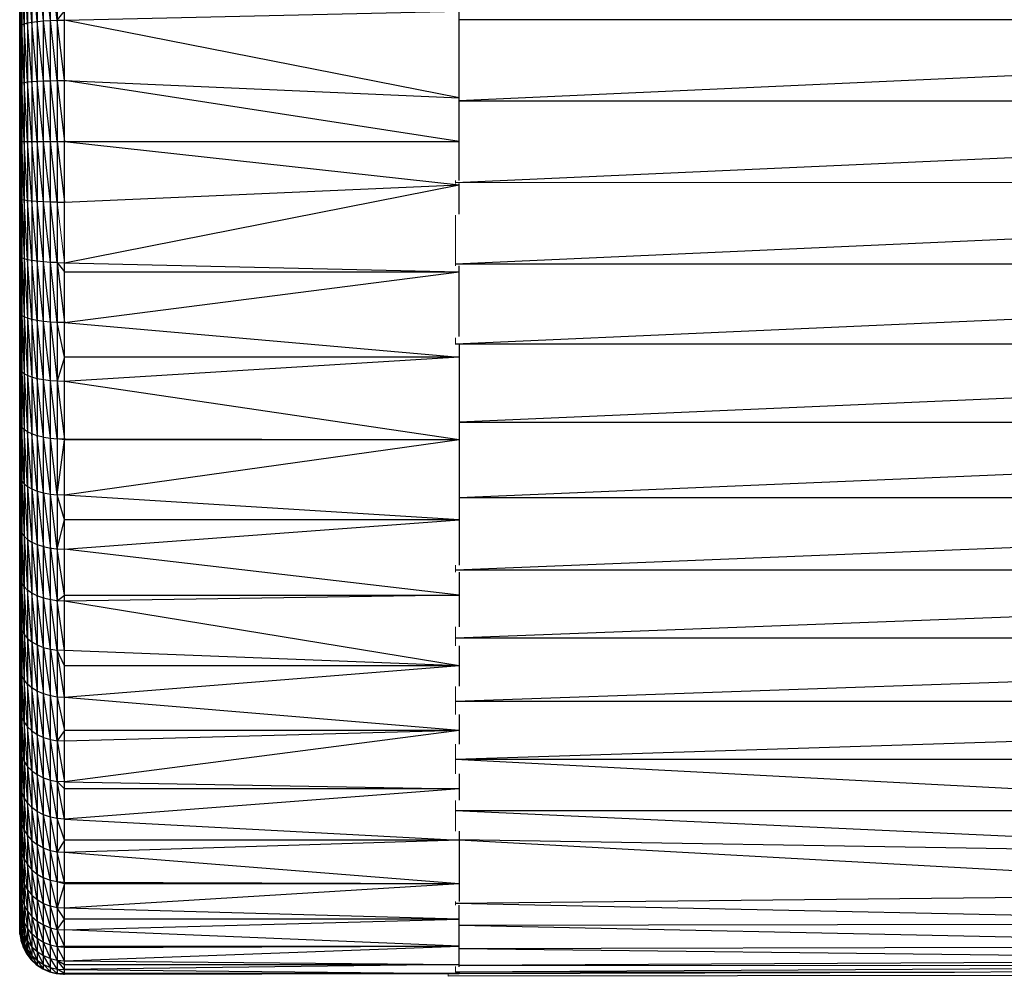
# Model space of a CAD drawing. Header units: millimetres. Extents: x 0 to 1300, y 1 to 464.
# Tile 1 of 52: x 212 to 235, y 1 to 23. Entities that reach past the tile are written whole.
import ezdxf

# ---------------------------------------------------------------- set-up
doc = ezdxf.new("R2010")
doc.units = ezdxf.units.MM

msp = doc.modelspace()

# ---------------------------------------------------------------- linework, layer by layer
at = {"color": 7, "linetype": 'Continuous', "lineweight": 25}
for p, q in [((212.759, 0.944), (212.759, 38.678)), ((212.917, 0.876), (212.917, 38.747)), ((213.069, 38.784), (213.069, 0.838)), ((213.235, 0.824), (213.235, 38.798)), ((212.496, 38.473), (212.496, 1.149)), ((212.617, 38.585), (212.617, 1.037)), ((212.318, 38.199), (212.318, 1.423)), ((212.395, 38.342), (212.395, 1.28)), ((212.266, 38.047), (212.266, 1.575)), ((212.216, 1.823), (212.216, 37.799)), ((212.22, 1.731), (212.22, 37.891)), ((212.235, 1.823), (212.235, 37.799)), ((212.239, 1.731), (212.239, 37.891)), ((222.235, 18.918), (222.235, 27.856)), ((212.395, 22.511), (212.318, 23.812)), ((212.496, 22.53), (212.395, 23.843)), ((212.617, 22.546), (212.496, 23.871)), ((212.759, 22.56), (212.617, 23.896)), ((212.917, 22.57), (212.759, 23.916)), ((213.069, 22.575), (212.917, 23.931)), ((212.239, 22.445), (212.235, 23.725)), ((212.266, 22.468), (212.239, 23.745)), ((212.318, 22.49), (212.266, 23.779)), ((213.069, 22.575), (213.235, 22.783)), ((213.235, 22.577), (222.235, 22.783)), ((212.22, 22.445), (212.235, 22.457)), ((212.239, 22.445), (212.266, 22.468)), ((212.266, 22.468), (212.318, 22.49)), ((212.318, 21.154), (212.266, 22.468)), ((212.318, 22.49), (212.395, 22.511)), ((212.395, 21.165), (212.318, 22.49)), ((212.395, 22.511), (212.496, 22.53)), ((212.496, 21.174), (212.395, 22.511)), ((212.496, 22.53), (212.617, 22.546)), ((212.617, 21.182), (212.496, 22.53)), ((212.617, 22.546), (212.759, 22.56)), ((212.759, 21.189), (212.617, 22.546)), ((212.759, 22.56), (212.917, 22.57)), ((212.917, 21.194), (212.759, 22.56)), ((212.917, 22.57), (213.069, 22.575)), ((213.069, 21.197), (212.917, 22.57)), ((213.069, 22.575), (213.235, 22.577)), ((213.235, 21.198), (213.069, 22.575)), ((222.235, 20.805), (213.235, 22.577)), ((263.152, 22.584), (222.235, 22.584)), ((263.152, 22.584), (222.235, 20.735)), ((212.216, 22.432), (212.22, 22.445)), ((212.22, 21.132), (212.216, 22.432)), ((212.235, 21.756), (212.22, 22.445)), ((212.235, 22.432), (212.239, 22.445)), ((212.235, 22.432), (212.239, 21.132)), ((212.266, 21.143), (212.239, 22.445)), ((212.22, 19.811), (212.216, 21.125)), ((212.22, 21.132), (212.235, 21.138)), ((212.235, 20.433), (212.22, 21.132)), ((212.235, 21.125), (212.239, 21.132)), ((212.239, 19.811), (212.235, 21.125)), ((212.239, 21.132), (212.266, 21.143)), ((212.266, 19.811), (212.239, 21.132)), ((212.266, 21.143), (212.318, 21.154)), ((212.318, 19.811), (212.266, 21.143)), ((212.318, 21.154), (212.395, 21.165)), ((212.395, 19.811), (212.318, 21.154)), ((212.395, 21.165), (212.496, 21.174)), ((212.496, 19.811), (212.395, 21.165)), ((212.496, 21.174), (212.617, 21.182)), ((212.617, 19.811), (212.496, 21.174)), ((212.617, 21.182), (212.759, 21.189)), ((212.759, 19.811), (212.617, 21.182)), ((212.759, 21.189), (212.917, 21.194)), ((212.917, 19.811), (212.759, 21.189)), ((212.917, 21.194), (213.069, 21.197)), ((213.069, 19.811), (212.917, 21.194)), ((213.069, 21.197), (213.235, 21.198)), ((213.069, 21.197), (213.235, 19.811)), ((222.235, 19.811), (213.235, 21.198)), ((213.235, 21.198), (222.235, 20.805)), ((222.152, 18.87), (263.152, 20.731)), ((263.152, 20.731), (222.235, 20.731)), ((212.22, 18.49), (212.216, 19.811)), ((212.216, 19.811), (222.235, 19.811)), ((212.239, 18.49), (212.235, 19.811)), ((212.239, 19.811), (212.266, 18.479)), ((212.318, 18.468), (212.266, 19.811)), ((212.395, 18.457), (212.318, 19.811)), ((212.496, 18.448), (212.395, 19.811)), ((212.617, 18.44), (212.496, 19.811)), ((212.759, 18.433), (212.617, 19.811)), ((212.917, 18.428), (212.759, 19.811)), ((213.069, 18.425), (212.917, 19.811)), ((213.069, 19.811), (213.235, 18.424)), ((213.235, 19.811), (222.235, 18.817)), ((222.152, 17.019), (263.152, 18.87)), ((213.235, 18.424), (222.235, 18.817)), ((213.235, 17.045), (222.235, 18.817)), ((222.235, 18.154), (222.235, 18.852)), ((212.22, 17.177), (212.216, 18.497)), ((212.22, 18.49), (212.216, 18.497)), ((212.235, 17.783), (212.22, 18.49)), ((212.235, 18.484), (212.22, 18.49)), ((212.239, 18.49), (212.235, 18.497)), ((212.239, 17.177), (212.235, 18.497)), ((212.266, 18.479), (212.239, 18.49)), ((212.239, 18.49), (212.266, 17.154)), ((212.318, 18.468), (212.266, 18.479)), ((212.266, 18.479), (212.318, 17.132)), ((212.395, 18.457), (212.318, 18.468)), ((212.395, 17.111), (212.318, 18.468)), ((212.496, 18.448), (212.395, 18.457)), ((212.496, 17.092), (212.395, 18.457)), ((212.617, 17.076), (212.496, 18.448)), ((212.617, 18.44), (212.496, 18.448)), ((212.759, 18.433), (212.617, 18.44)), ((212.759, 17.062), (212.617, 18.44)), ((212.917, 17.052), (212.759, 18.433)), ((212.917, 18.428), (212.759, 18.433)), ((213.069, 18.425), (212.917, 18.428)), ((213.069, 17.047), (212.917, 18.428)), ((213.069, 18.425), (213.235, 18.424)), ((212.216, 17.19), (212.22, 17.177)), ((212.216, 17.19), (212.22, 15.877)), ((212.22, 17.177), (212.235, 16.471)), ((212.22, 17.177), (212.235, 17.165)), ((212.239, 17.177), (212.235, 17.19)), ((212.239, 15.877), (212.235, 17.19)), ((212.266, 17.154), (212.239, 17.177)), ((212.239, 17.177), (212.266, 15.843)), ((212.266, 17.154), (212.318, 15.81)), ((212.318, 17.132), (212.266, 17.154)), ((212.395, 17.111), (212.318, 17.132)), ((212.318, 17.132), (212.395, 15.779)), ((212.496, 17.092), (212.395, 17.111)), ((212.496, 15.751), (212.395, 17.111)), ((212.617, 17.076), (212.496, 17.092)), ((212.617, 15.726), (212.496, 17.092)), ((212.759, 17.062), (212.617, 17.076)), ((212.759, 15.706), (212.617, 17.076)), ((212.917, 17.052), (212.759, 17.062)), ((212.917, 15.691), (212.759, 17.062)), ((213.069, 17.047), (212.917, 17.052)), ((213.069, 15.683), (212.917, 17.052)), ((213.069, 17.047), (213.235, 17.045)), ((213.069, 17.047), (213.235, 16.839)), ((213.069, 17.047), (213.235, 15.68)), ((213.235, 17.045), (222.235, 16.839)), ((213.235, 16.839), (222.235, 16.839)), ((213.235, 15.68), (222.235, 16.839)), ((222.152, 17.019), (263.152, 17.019)), ((222.152, 15.194), (263.152, 17.019)), ((222.235, 15.361), (222.235, 16.972)), ((212.216, 15.897), (212.22, 15.877)), ((212.216, 15.897), (212.22, 14.599)), ((212.22, 15.877), (212.235, 15.859)), ((212.239, 15.877), (212.235, 15.897)), ((212.239, 14.599), (212.235, 15.897)), ((212.266, 15.843), (212.239, 15.877)), ((212.239, 15.877), (212.266, 14.554)), ((212.318, 15.81), (212.266, 15.843)), ((212.266, 15.843), (212.318, 14.51)), ((212.395, 15.779), (212.318, 15.81)), ((212.318, 15.81), (212.395, 14.469)), ((212.496, 15.751), (212.395, 15.779)), ((212.395, 15.779), (212.496, 14.431)), ((212.617, 15.726), (212.496, 15.751)), ((212.617, 14.399), (212.496, 15.751)), ((212.759, 15.706), (212.617, 15.726)), ((212.759, 14.372), (212.617, 15.726)), ((212.917, 15.691), (212.759, 15.706)), ((212.917, 14.352), (212.759, 15.706)), ((213.069, 15.683), (212.917, 15.691)), ((212.917, 15.691), (213.069, 14.341)), ((213.235, 15.68), (213.069, 15.683)), ((213.235, 14.893), (213.069, 15.683)), ((213.235, 15.68), (222.235, 14.893)), ((222.152, 15.194), (263.152, 15.194)), ((222.235, 13.415), (263.152, 15.194)), ((222.235, 15.178), (222.235, 10.151)), ((213.235, 14.893), (213.069, 14.341)), ((222.235, 14.893), (213.235, 14.893)), ((222.235, 14.893), (213.235, 14.337)), ((212.216, 14.625), (212.22, 14.599)), ((212.216, 14.625), (212.22, 13.348)), ((212.22, 14.599), (212.235, 14.575)), ((212.22, 14.599), (212.235, 13.907)), ((212.235, 14.625), (212.239, 14.599)), ((212.235, 14.625), (212.239, 13.348)), ((212.266, 14.554), (212.239, 14.599)), ((212.239, 14.599), (212.266, 13.292)), ((212.318, 14.51), (212.266, 14.554)), ((212.266, 14.554), (212.318, 13.238)), ((212.395, 14.469), (212.318, 14.51)), ((212.318, 14.51), (212.395, 13.187)), ((212.496, 14.431), (212.395, 14.469)), ((212.395, 14.469), (212.496, 13.14)), ((212.617, 14.399), (212.496, 14.431)), ((212.496, 14.431), (212.617, 13.1)), ((212.759, 14.372), (212.617, 14.399)), ((212.759, 13.067), (212.617, 14.399)), ((212.917, 14.352), (212.759, 14.372)), ((212.917, 13.042), (212.759, 14.372)), ((213.069, 14.341), (212.917, 14.352)), ((213.069, 13.029), (212.917, 14.352)), ((213.235, 14.337), (213.069, 14.341)), ((213.069, 14.341), (213.235, 13.024)), ((222.235, 13.002), (213.235, 14.337)), ((212.216, 13.381), (212.22, 13.348)), ((212.216, 13.381), (212.22, 12.132)), ((212.235, 13.318), (212.22, 13.348)), ((212.235, 12.669), (212.22, 13.348)), ((212.235, 13.381), (212.239, 13.348)), ((212.235, 13.381), (212.239, 12.132)), ((212.266, 13.292), (212.239, 13.348)), ((212.266, 12.065), (212.239, 13.348)), ((212.318, 13.238), (212.266, 13.292)), ((212.318, 12.001), (212.266, 13.292)), ((222.235, 13.412), (263.152, 13.412)), ((222.235, 11.693), (263.152, 13.412)), ((212.395, 13.187), (212.318, 13.238)), ((212.395, 11.94), (212.318, 13.238)), ((212.496, 13.14), (212.395, 13.187)), ((212.496, 11.885), (212.395, 13.187)), ((212.617, 13.1), (212.496, 13.14)), ((212.617, 11.837), (212.496, 13.14)), ((212.759, 13.067), (212.617, 13.1)), ((212.759, 11.797), (212.617, 13.1)), ((212.759, 13.067), (212.917, 13.042)), ((212.917, 11.768), (212.759, 13.067)), ((212.917, 13.042), (213.069, 13.029)), ((213.069, 11.752), (212.917, 13.042)), ((213.235, 13.024), (213.069, 13.029)), ((213.235, 13.002), (213.069, 13.029)), ((222.235, 13.002), (213.235, 13.024)), ((213.069, 11.752), (213.235, 13.002)), ((222.235, 13.002), (213.235, 13.002)), ((222.235, 13.002), (213.235, 11.746)), ((212.216, 12.171), (212.22, 12.132)), ((212.216, 12.171), (212.22, 10.956)), ((212.235, 12.097), (212.22, 12.132)), ((212.235, 11.469), (212.22, 12.132)), ((212.235, 12.171), (212.239, 12.132)), ((212.235, 12.171), (212.239, 10.956)), ((212.266, 12.065), (212.239, 12.132)), ((212.266, 10.88), (212.239, 12.132)), ((212.266, 12.065), (212.318, 12.001)), ((212.266, 12.065), (212.318, 10.806)), ((212.318, 12.001), (212.395, 11.94)), ((212.318, 12.001), (212.395, 10.735)), ((212.395, 11.94), (212.496, 11.885)), ((212.395, 11.94), (212.496, 10.672)), ((212.496, 11.885), (212.617, 11.837)), ((212.496, 11.885), (212.617, 10.617)), ((212.617, 11.837), (212.759, 11.797)), ((212.617, 11.837), (212.759, 10.571)), ((212.759, 11.797), (212.917, 11.768)), ((212.759, 11.797), (212.917, 10.537)), ((212.917, 11.768), (213.069, 11.752)), ((213.069, 10.519), (212.917, 11.768)), ((213.235, 11.746), (213.069, 11.752)), ((213.235, 11.185), (213.069, 11.752)), ((222.235, 11.185), (213.235, 11.746)), ((222.152, 10.043), (263.152, 11.689)), ((222.235, 11.689), (263.152, 11.689)), ((212.216, 11.002), (212.22, 10.956)), ((212.22, 9.828), (212.216, 11.002)), ((212.235, 11.002), (212.239, 10.956)), ((212.239, 9.828), (212.235, 11.002)), ((213.069, 10.519), (213.235, 11.185)), ((222.235, 11.185), (213.235, 11.185)), ((213.235, 10.512), (222.235, 11.185)), ((212.235, 10.916), (212.22, 10.956)), ((212.22, 10.956), (212.235, 10.314)), ((212.266, 10.88), (212.239, 10.956)), ((212.239, 10.956), (212.266, 9.742)), ((212.266, 10.88), (212.318, 10.806)), ((212.318, 9.658), (212.266, 10.88)), ((212.318, 10.806), (212.395, 10.735)), ((212.318, 10.806), (212.395, 9.579)), ((212.395, 10.735), (212.496, 10.672)), ((212.395, 10.735), (212.496, 9.507)), ((212.496, 10.672), (212.617, 10.617)), ((212.496, 10.672), (212.617, 9.445)), ((212.617, 10.617), (212.759, 10.571)), ((212.617, 10.617), (212.759, 9.394)), ((212.759, 10.571), (212.917, 10.537)), ((212.759, 10.571), (212.917, 9.356)), ((212.917, 10.537), (213.069, 10.519)), ((212.917, 10.537), (213.069, 9.335)), ((213.069, 10.519), (213.235, 10.512)), ((213.235, 9.463), (213.069, 10.519)), ((222.235, 9.463), (213.235, 10.512)), ((212.216, 9.879), (212.22, 9.828)), ((212.239, 9.828), (212.235, 9.879)), ((212.239, 8.753), (212.235, 9.879)), ((222.152, 10.043), (263.152, 10.043)), ((222.152, 8.489), (263.152, 10.043)), ((222.235, 9.988), (222.235, 8.741)), ((212.235, 9.209), (212.22, 9.828)), ((212.266, 9.742), (212.239, 9.828)), ((212.266, 8.658), (212.239, 9.828)), ((212.318, 9.658), (212.266, 9.742)), ((212.318, 8.565), (212.266, 9.742)), ((212.395, 9.579), (212.318, 9.658)), ((212.395, 8.478), (212.318, 9.658)), ((212.496, 9.507), (212.395, 9.579)), ((212.496, 8.398), (212.395, 9.579)), ((212.617, 9.445), (212.496, 9.507)), ((212.617, 8.329), (212.496, 9.507)), ((212.759, 9.394), (212.617, 9.445)), ((212.759, 8.272), (212.617, 9.445)), ((213.069, 9.335), (213.235, 9.463)), ((213.235, 9.463), (222.235, 9.463)), ((222.235, 9.463), (213.235, 9.327)), ((212.917, 9.356), (212.759, 9.394)), ((212.917, 8.23), (212.759, 9.394)), ((213.069, 9.335), (212.917, 9.356)), ((213.069, 8.207), (212.917, 9.356)), ((213.235, 9.327), (213.069, 9.335)), ((213.235, 8.199), (213.069, 9.335)), ((222.235, 7.854), (213.235, 9.327)), ((212.216, 8.81), (212.22, 8.753)), ((212.216, 8.81), (212.22, 7.738)), ((212.235, 8.81), (212.239, 8.753)), ((212.235, 8.81), (212.239, 7.738)), ((212.22, 8.753), (212.235, 8.703)), ((212.22, 8.753), (212.235, 8.161)), ((212.239, 8.753), (212.266, 8.658)), ((212.239, 8.753), (212.266, 7.633)), ((212.266, 8.658), (212.318, 8.565)), ((212.266, 8.658), (212.318, 7.532)), ((212.318, 8.565), (212.395, 8.478)), ((212.318, 8.565), (212.395, 7.437)), ((212.395, 8.478), (212.496, 8.398)), ((212.395, 8.478), (212.496, 7.349)), ((212.496, 8.398), (212.617, 8.329)), ((212.496, 8.398), (212.617, 7.274)), ((212.617, 8.329), (212.759, 8.272)), ((212.617, 8.329), (212.759, 7.212)), ((222.152, 8.489), (263.152, 8.489)), ((222.152, 7.045), (263.152, 8.489)), ((222.235, 8.309), (222.235, 7.387)), ((212.759, 8.272), (212.917, 8.23)), ((212.759, 8.272), (212.917, 7.167)), ((212.917, 8.23), (213.069, 8.207)), ((212.917, 8.23), (213.069, 7.141)), ((213.235, 8.199), (213.069, 8.207)), ((213.235, 7.854), (213.069, 8.207)), ((213.235, 7.132), (213.069, 8.207)), ((222.235, 7.854), (213.235, 8.199)), ((212.216, 7.799), (212.22, 7.738)), ((212.22, 6.786), (212.216, 7.799)), ((212.235, 7.683), (212.22, 7.738)), ((212.235, 7.175), (212.22, 7.738)), ((212.239, 7.738), (212.235, 7.799)), ((212.239, 6.786), (212.235, 7.799)), ((212.266, 7.633), (212.239, 7.738)), ((212.266, 6.674), (212.239, 7.738)), ((212.318, 7.532), (212.266, 7.633)), ((212.318, 6.565), (212.266, 7.633)), ((222.235, 7.854), (213.235, 7.854)), ((222.235, 7.854), (213.235, 7.132)), ((212.395, 7.437), (212.318, 7.532)), ((212.395, 6.461), (212.318, 7.532)), ((212.496, 7.349), (212.395, 7.437)), ((212.496, 6.367), (212.395, 7.437)), ((212.617, 7.274), (212.496, 7.349)), ((212.617, 6.287), (212.496, 7.349)), ((212.759, 7.212), (212.617, 7.274)), ((212.759, 6.219), (212.617, 7.274)), ((212.917, 7.167), (212.759, 7.212)), ((212.917, 6.17), (212.759, 7.212)), ((213.069, 7.141), (212.917, 7.167)), ((213.069, 6.143), (212.917, 7.167)), ((213.235, 7.132), (213.069, 7.141)), ((213.069, 7.141), (213.235, 6.376)), ((222.235, 6.376), (213.235, 7.132)), ((222.152, 7.045), (263.152, 7.045)), ((222.152, 5.727), (263.152, 7.045)), ((212.22, 6.786), (212.216, 6.853)), ((212.22, 5.904), (212.216, 6.853)), ((212.235, 6.727), (212.22, 6.786)), ((212.235, 6.256), (212.22, 6.786)), ((212.235, 6.853), (212.239, 6.786)), ((212.239, 5.904), (212.235, 6.853)), ((212.239, 6.786), (212.266, 6.674)), ((212.266, 5.784), (212.239, 6.786)), ((222.235, 6.74), (222.235, 6.068)), ((212.266, 6.674), (212.318, 6.565)), ((212.318, 5.668), (212.266, 6.674)), ((212.318, 6.565), (212.395, 6.461)), ((212.395, 5.558), (212.318, 6.565)), ((212.395, 6.461), (212.496, 6.367)), ((212.496, 5.457), (212.395, 6.461)), ((212.496, 6.367), (212.617, 6.287)), ((212.617, 5.371), (212.496, 6.367)), ((212.617, 6.287), (212.759, 6.219)), ((212.759, 5.299), (212.617, 6.287)), ((213.235, 6.376), (213.069, 6.143)), ((222.235, 6.376), (213.235, 6.376)), ((222.235, 6.376), (213.235, 6.133)), ((222.235, 6.376), (213.235, 5.207)), ((212.759, 6.219), (212.917, 6.17)), ((212.917, 5.247), (212.759, 6.219)), ((212.917, 6.17), (213.069, 6.143)), ((213.069, 5.217), (212.917, 6.17)), ((213.235, 6.133), (213.069, 6.143)), ((213.069, 6.143), (213.235, 5.207)), ((212.216, 5.975), (212.22, 5.904)), ((212.22, 5.097), (212.216, 5.975)), ((212.22, 5.904), (212.235, 5.841)), ((212.235, 5.41), (212.22, 5.904)), ((212.235, 5.975), (212.239, 5.904)), ((212.235, 5.975), (212.239, 5.097)), ((212.239, 5.904), (212.266, 5.784)), ((212.239, 5.904), (212.266, 4.97)), ((212.266, 5.784), (212.318, 5.668)), ((212.266, 5.784), (212.318, 4.846)), ((212.318, 5.668), (212.395, 5.558)), ((212.318, 5.668), (212.395, 4.73)), ((222.152, 5.727), (364.208, 5.727)), ((222.152, 5.727), (244.357, 4.551)), ((212.395, 5.558), (212.496, 5.457)), ((212.395, 5.558), (212.496, 4.624)), ((212.496, 5.457), (212.617, 5.371)), ((212.496, 5.457), (212.617, 4.532)), ((212.22, 5.097), (212.216, 5.172)), ((212.22, 4.368), (212.216, 5.172)), ((212.239, 5.097), (212.235, 5.172)), ((212.239, 4.368), (212.235, 5.172)), ((212.617, 5.371), (212.759, 5.299)), ((212.759, 4.456), (212.617, 5.371)), ((212.759, 5.299), (212.917, 5.247)), ((212.917, 4.401), (212.759, 5.299)), ((212.917, 5.247), (213.069, 5.217)), ((213.069, 4.37), (212.917, 5.247)), ((213.235, 5.207), (213.069, 5.217)), ((213.235, 5.045), (213.069, 5.217)), ((213.235, 4.359), (213.069, 5.217)), ((213.235, 5.207), (222.235, 5.045)), ((222.235, 5.388), (222.235, 4.787)), ((212.235, 5.03), (212.22, 5.097)), ((212.235, 4.64), (212.22, 5.097)), ((212.266, 4.97), (212.239, 5.097)), ((212.266, 4.234), (212.239, 5.097)), ((212.318, 4.846), (212.266, 4.97)), ((212.318, 4.105), (212.266, 4.97)), ((222.235, 5.045), (213.235, 5.045)), ((222.235, 5.045), (213.235, 4.359)), ((212.395, 4.73), (212.318, 4.846)), ((212.395, 3.982), (212.318, 4.846)), ((212.496, 4.624), (212.395, 4.73)), ((212.496, 3.871), (212.395, 4.73)), ((212.617, 4.532), (212.496, 4.624)), ((212.617, 3.775), (212.496, 4.624)), ((212.759, 4.456), (212.617, 4.532)), ((212.759, 3.695), (212.617, 4.532)), ((222.152, 4.55), (244.357, 4.551)), ((222.152, 4.55), (244.369, 3.527)), ((212.22, 4.368), (212.216, 4.446)), ((212.22, 3.721), (212.216, 4.446)), ((212.235, 4.297), (212.22, 4.368)), ((212.235, 3.952), (212.22, 4.368)), ((212.235, 4.446), (212.239, 4.368)), ((212.239, 3.721), (212.235, 4.446)), ((212.239, 4.368), (212.266, 4.234)), ((212.266, 3.582), (212.239, 4.368)), ((212.917, 4.401), (212.759, 4.456)), ((212.917, 3.637), (212.759, 4.456)), ((213.069, 4.37), (212.917, 4.401)), ((213.069, 3.605), (212.917, 4.401)), ((213.235, 4.359), (213.069, 4.37)), ((213.235, 3.876), (213.069, 4.37)), ((213.235, 4.359), (222.235, 3.876)), ((212.266, 4.234), (212.318, 4.105)), ((212.318, 3.447), (212.266, 4.234)), ((212.318, 4.105), (212.395, 3.982)), ((212.395, 3.319), (212.318, 4.105)), ((222.235, 4.082), (222.235, 2.479)), ((212.395, 3.982), (212.496, 3.871)), ((212.496, 3.203), (212.395, 3.982)), ((212.496, 3.871), (212.617, 3.775)), ((212.617, 3.103), (212.496, 3.871)), ((213.235, 3.876), (213.069, 3.605)), ((222.235, 3.876), (213.235, 3.876)), ((222.235, 3.876), (213.235, 3.593)), ((222.235, 3.889), (244.369, 3.527)), ((222.235, 3.886), (244.4, 2.666)), ((212.22, 3.721), (212.216, 3.803)), ((212.22, 3.16), (212.216, 3.803)), ((212.235, 3.348), (212.22, 3.721)), ((212.235, 3.803), (212.239, 3.721)), ((212.239, 3.16), (212.235, 3.803)), ((212.239, 3.721), (212.266, 3.582)), ((212.266, 3.016), (212.239, 3.721)), ((212.759, 3.695), (212.617, 3.775)), ((212.759, 3.021), (212.617, 3.775)), ((212.917, 3.637), (212.759, 3.695)), ((212.917, 2.96), (212.759, 3.695)), ((213.069, 3.605), (212.917, 3.637)), ((213.069, 2.926), (212.917, 3.637)), ((213.235, 3.593), (213.069, 3.605)), ((213.235, 2.914), (213.069, 3.605)), ((222.235, 2.882), (213.235, 3.593)), ((212.266, 3.582), (212.318, 3.447)), ((212.318, 2.876), (212.266, 3.582)), ((212.318, 3.447), (212.395, 3.319)), ((212.395, 2.745), (212.318, 3.447)), ((212.216, 3.245), (212.22, 3.16)), ((212.22, 2.688), (212.216, 3.245)), ((212.22, 3.16), (212.235, 3.084)), ((212.235, 2.832), (212.22, 3.16)), ((212.235, 3.245), (212.239, 3.16)), ((212.235, 3.245), (212.239, 2.688)), ((212.239, 3.16), (212.266, 3.016)), ((212.266, 2.54), (212.239, 3.16)), ((212.395, 3.319), (212.496, 3.203)), ((212.496, 2.624), (212.395, 3.319)), ((212.496, 3.203), (212.617, 3.103)), ((212.617, 2.521), (212.496, 3.203)), ((212.266, 3.016), (212.318, 2.876)), ((212.266, 3.016), (212.318, 2.396)), ((212.617, 3.103), (212.759, 3.021)), ((212.759, 2.435), (212.617, 3.103)), ((212.917, 2.96), (212.759, 3.021)), ((212.917, 2.372), (212.759, 3.021)), ((213.069, 2.926), (212.917, 2.96)), ((213.069, 2.337), (212.917, 2.96)), ((213.235, 2.914), (213.069, 2.926)), ((213.235, 2.882), (213.069, 2.926)), ((212.216, 2.775), (212.22, 2.688)), ((212.22, 2.307), (212.216, 2.775)), ((212.235, 2.775), (212.239, 2.688)), ((212.239, 2.307), (212.235, 2.775)), ((212.318, 2.876), (212.395, 2.745)), ((212.318, 2.876), (212.395, 2.261)), ((212.395, 2.745), (212.496, 2.624)), ((212.395, 2.745), (212.496, 2.137)), ((213.235, 2.882), (213.069, 2.337)), ((222.235, 2.882), (213.235, 2.914)), ((222.235, 2.882), (213.235, 2.882)), ((222.235, 2.882), (213.235, 2.324)), ((212.22, 2.688), (212.235, 2.61)), ((212.239, 2.688), (212.266, 2.54)), ((212.239, 2.688), (212.266, 2.156)), ((212.266, 2.54), (212.318, 2.396)), ((212.318, 2.009), (212.266, 2.54)), ((212.496, 2.624), (212.617, 2.521)), ((212.496, 2.624), (212.617, 2.031)), ((212.617, 2.521), (212.759, 2.435)), ((212.617, 2.521), (212.759, 1.943)), ((222.152, 2.443), (244.4, 2.666)), ((212.216, 2.396), (212.22, 2.307)), ((212.22, 2.02), (212.216, 2.396)), ((212.22, 2.307), (212.235, 2.227)), ((212.235, 2.074), (212.22, 2.307)), ((212.235, 2.396), (212.239, 2.307)), ((212.235, 2.396), (212.239, 2.02)), ((212.239, 2.307), (212.266, 2.156)), ((212.266, 1.866), (212.239, 2.307)), ((212.318, 2.396), (212.395, 2.261)), ((212.318, 2.396), (212.395, 1.87)), ((212.395, 2.261), (212.496, 2.137)), ((212.395, 2.261), (212.496, 1.744)), ((212.759, 2.435), (212.917, 2.372)), ((212.759, 2.435), (212.917, 1.878)), ((213.069, 2.337), (212.917, 2.372)), ((213.069, 1.842), (212.917, 2.372)), ((213.235, 2.324), (213.069, 2.337)), ((213.235, 2.073), (213.069, 2.337)), ((222.235, 2.073), (213.235, 2.324)), ((222.152, 2.443), (244.462, 1.976)), ((222.235, 0.991), (222.235, 2.396)), ((212.216, 2.11), (212.22, 2.02)), ((212.216, 2.11), (212.22, 1.827)), ((212.235, 2.11), (212.239, 2.02)), ((212.235, 2.11), (212.239, 1.827)), ((212.266, 2.156), (212.318, 2.009)), ((212.266, 2.156), (212.318, 1.717)), ((212.496, 2.137), (212.617, 2.031)), ((212.496, 2.137), (212.617, 1.635)), ((212.617, 2.031), (212.759, 1.943)), ((212.617, 2.031), (212.759, 1.545)), ((213.069, 1.842), (213.235, 2.073)), ((222.235, 2.073), (213.235, 2.073)), ((213.235, 1.829), (222.235, 2.073)), ((212.216, 1.919), (212.22, 1.827)), ((212.22, 1.731), (212.216, 1.919)), ((212.216, 1.823), (212.22, 1.731)), ((212.22, 2.02), (212.235, 1.938)), ((212.235, 1.836), (212.22, 2.02)), ((212.22, 1.827), (212.247, 1.672)), ((212.22, 1.827), (212.247, 1.575)), ((212.235, 1.919), (212.239, 1.827)), ((212.239, 1.731), (212.235, 1.919)), ((212.235, 1.823), (212.239, 1.731)), ((212.239, 2.02), (212.266, 1.866)), ((212.239, 2.02), (212.266, 1.672)), ((212.239, 1.827), (212.266, 1.672)), ((212.239, 1.827), (212.266, 1.575)), ((212.266, 1.866), (212.318, 1.717)), ((212.318, 1.521), (212.266, 1.866)), ((212.395, 1.87), (212.318, 2.009)), ((212.395, 1.576), (212.318, 2.009)), ((212.496, 1.744), (212.395, 1.87)), ((212.496, 1.448), (212.395, 1.87)), ((212.759, 1.943), (212.917, 1.878)), ((212.759, 1.943), (212.917, 1.479)), ((212.917, 1.878), (213.069, 1.842)), ((212.917, 1.878), (213.069, 1.442)), ((213.069, 1.842), (213.235, 1.829)), ((213.235, 1.458), (213.069, 1.842)), ((222.235, 1.458), (213.235, 1.829)), ((222.235, 1.94), (244.462, 1.976)), ((222.235, 1.938), (244.558, 1.467)), ((212.22, 1.731), (212.247, 1.575)), ((212.239, 1.731), (212.266, 1.575)), ((212.247, 1.672), (212.246, 1.69)), ((212.247, 1.575), (212.247, 1.682)), ((212.247, 1.672), (212.251, 1.662)), ((212.257, 1.625), (212.247, 1.672)), ((212.247, 1.575), (212.3, 1.423)), ((212.266, 1.672), (212.318, 1.521)), ((212.266, 1.672), (212.318, 1.423)), ((212.266, 1.575), (212.318, 1.423)), ((212.318, 1.717), (212.395, 1.576)), ((212.318, 1.717), (212.395, 1.379)), ((212.395, 1.576), (212.496, 1.448)), ((212.496, 1.249), (212.395, 1.576)), ((212.617, 1.635), (212.496, 1.744)), ((212.617, 1.337), (212.496, 1.744)), ((212.759, 1.545), (212.617, 1.635)), ((212.759, 1.245), (212.617, 1.635)), ((212.3, 1.423), (212.271, 1.561)), ((212.3, 1.423), (212.3, 1.477)), ((212.3, 1.423), (212.377, 1.28)), ((212.318, 1.521), (212.395, 1.379)), ((212.395, 1.28), (212.318, 1.521)), ((212.318, 1.423), (212.395, 1.28)), ((212.377, 1.28), (212.349, 1.365)), ((212.395, 1.379), (212.496, 1.249)), ((212.395, 1.379), (212.496, 1.149)), ((212.496, 1.448), (212.617, 1.337)), ((212.617, 1.137), (212.496, 1.448)), ((212.917, 1.479), (212.759, 1.545)), ((212.917, 1.178), (212.759, 1.545)), ((213.069, 1.442), (212.917, 1.479)), ((213.069, 1.141), (212.917, 1.479)), ((213.235, 1.458), (213.069, 1.442)), ((213.235, 1.429), (213.069, 1.442)), ((213.235, 1.127), (213.069, 1.442)), ((213.235, 1.458), (222.235, 1.458)), ((213.235, 1.127), (222.235, 1.458)), ((213.235, 1.429), (222.235, 1.458)), ((222.235, 1.405), (244.558, 1.467)), ((222.235, 1.404), (244.668, 1.144)), ((212.377, 1.28), (212.377, 1.314)), ((212.377, 1.28), (212.477, 1.149)), ((212.395, 1.28), (212.496, 1.149)), ((212.477, 1.149), (212.453, 1.205)), ((212.477, 1.149), (212.477, 1.173)), ((212.477, 1.149), (212.598, 1.037)), ((212.496, 1.249), (212.617, 1.137)), ((212.617, 1.037), (212.496, 1.249)), ((212.496, 1.149), (212.617, 1.037)), ((212.617, 1.337), (212.759, 1.245)), ((212.759, 1.045), (212.617, 1.337)), ((212.617, 1.137), (212.759, 1.045)), ((212.759, 0.944), (212.617, 1.137)), ((212.759, 1.245), (212.917, 1.178)), ((212.917, 0.977), (212.759, 1.245)), ((212.917, 1.178), (213.069, 1.141)), ((213.069, 0.939), (212.917, 1.178)), ((213.069, 1.141), (213.235, 1.127)), ((213.069, 1.141), (213.235, 1.045)), ((213.235, 0.925), (213.069, 1.141)), ((213.235, 1.127), (222.235, 1.045)), ((222.235, 1.027), (244.668, 1.144)), ((212.598, 1.037), (212.577, 1.074)), ((212.598, 1.037), (212.598, 1.054)), ((212.598, 1.037), (212.74, 0.944)), ((212.617, 1.037), (212.759, 0.944)), ((212.74, 0.944), (212.723, 0.968)), ((212.74, 0.944), (212.74, 0.956)), ((212.74, 0.944), (212.898, 0.876)), ((212.759, 1.045), (212.917, 0.977)), ((212.917, 0.876), (212.759, 1.045)), ((212.759, 0.944), (212.917, 0.876)), ((212.917, 0.977), (213.069, 0.939)), ((213.069, 0.838), (212.917, 0.977)), ((213.069, 0.939), (213.235, 0.925)), ((213.235, 0.837), (213.069, 0.939)), ((213.235, 1.045), (222.235, 1.045)), ((222.235, 1.045), (213.235, 0.925)), ((213.235, 0.925), (222.235, 0.837)), ((222.152, 0.873), (244.765, 1.01)), ((222.235, 1.027), (244.765, 1.01)), ((233.525, 0.864), (244.765, 1.01)), ((212.898, 0.876), (212.885, 0.889)), ((212.898, 0.876), (212.898, 0.884)), ((212.898, 0.876), (213.05, 0.838)), ((212.917, 0.876), (213.069, 0.838)), ((213.05, 0.838), (213.043, 0.844)), ((213.05, 0.838), (213.05, 0.842)), ((213.05, 0.838), (213.069, 0.838)), ((213.05, 0.838), (213.216, 0.824)), ((213.069, 0.838), (213.235, 0.837)), ((213.069, 0.838), (213.235, 0.824)), ((213.216, 0.824), (213.216, 0.825)), ((213.216, 0.824), (213.234, 0.824)), ((222.235, 0.837), (213.235, 0.837)), ((213.235, 0.824), (222.235, 0.837)), ((242.243, 0.802), (221.982, 0.773)), ((222.152, 0.873), (233.525, 0.864)), ((222.152, 0.834), (233.525, 0.864)), ((222.235, 0.871), (222.235, 0.837))]:
    msp.add_line(p, q, dxfattribs=at)
at = {"color": 142, "linetype": 'Continuous', "lineweight": 18, "true_color": 0x0080c0}
for p, q in [((212.22, 22.445), (212.216, 23.725)), ((212.216, 21.125), (212.22, 21.132)), ((212.235, 19.106), (212.22, 19.811)), ((222.152, 18.918), (222.152, 18.852)), ((222.152, 18.87), (345.411, 18.87)), ((213.069, 18.425), (213.235, 17.045)), ((222.152, 18.132), (222.152, 16.973)), ((212.22, 15.877), (212.235, 15.177)), ((222.152, 15.334), (222.152, 15.181)), ((222.152, 10.145), (222.152, 9.991)), ((212.22, 8.753), (212.216, 9.879)), ((212.235, 9.783), (212.22, 9.828)), ((222.152, 8.74), (222.152, 8.31)), ((222.152, 7.383), (222.152, 6.743)), ((222.152, 6.067), (222.152, 5.389)), ((222.152, 4.785), (222.152, 4.083)), ((212.235, 3.647), (212.22, 3.721)), ((212.235, 2.406), (212.22, 2.688)), ((222.152, 2.477), (222.152, 2.395)), ((222.152, 0.996), (222.152, 0.87)), ((221.982, 0.837), (221.982, 0.773)), ((221.982, 0.773), (242.234, 0.797)), ((222.152, 0.837), (222.152, 0.834))]:
    msp.add_line(p, q, dxfattribs=at)

doc.saveas('drawing.dxf')
